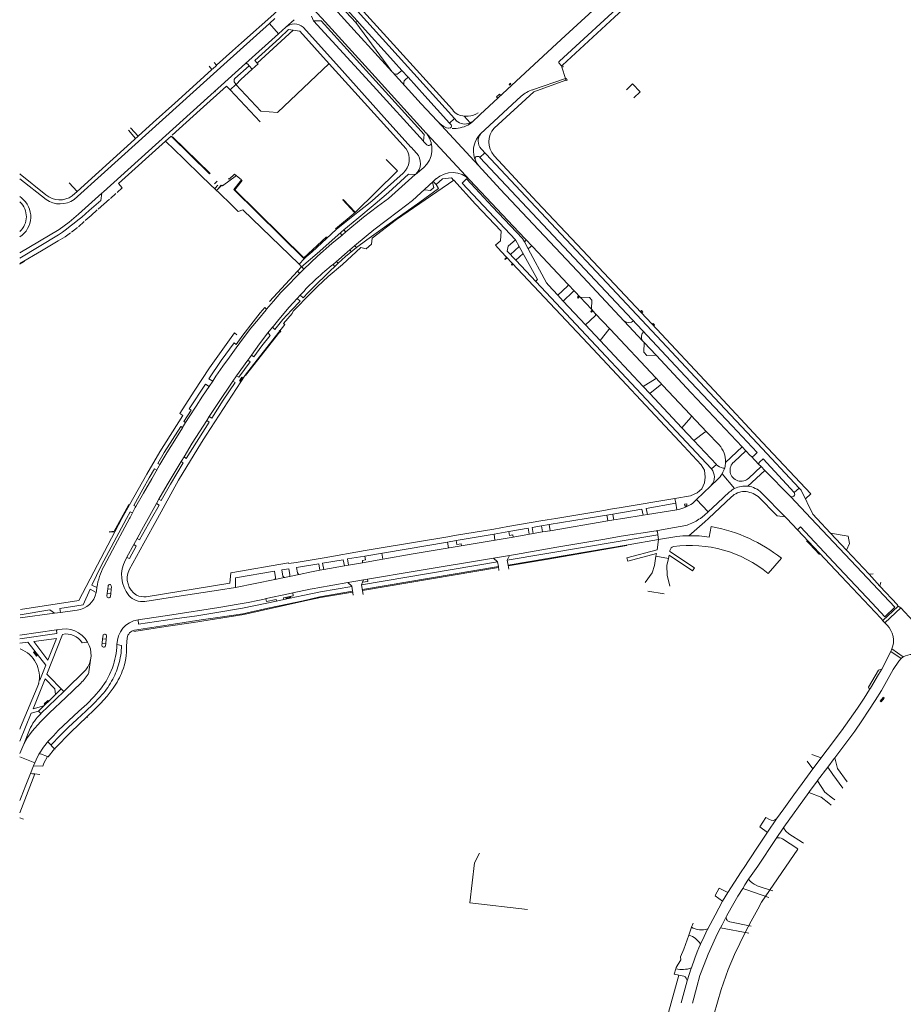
# Model space of a CAD drawing. Extents: x 145000 to 155000, y 457500 to 470000.
# Tile 28 of 256: x 145000 to 145364, y 460800 to 461205. Entities that reach past the tile are written whole.
import ezdxf

# ---------------------------------------------------------------- set-up
doc = ezdxf.new("R2010")
doc.units = 0
doc.header["$LTSCALE"] = 0.2
doc.header["$MEASUREMENT"] = 0
doc.layers.add('kant verharding', color=252, linetype='Continuous', lineweight=0)

msp = doc.modelspace()

# ---------------------------------------------------------------- linework, layer by layer
at = {"layer": 'kant verharding', "lineweight": 0}
for p, q in [((145078.12, 461186.08), (145079.32, 461184.74)), ((145081.22, 461186.47), (145080.18, 461187.63)), ((145048.87, 461157.22), (145045.78, 461160.75)), ((145044.88, 461159.72), (145047.88, 461156.32)), ((145063.02, 461156.95), (145078.53, 461141.85)), ((145117.09, 461106.98), (145126.48, 461115.86)), ((145256.24, 461085.39), (145255.89, 461085.05)), ((145255.91, 461085.05), (145256.49, 461084.42)), ((145256.85, 461084.74), (145256.24, 461085.39)), ((145256.49, 461084.42), (145256.85, 461084.74)), ((145261.17, 461080.14), (145260.8, 461079.8)), ((145260.82, 461079.82), (145261.33, 461079.24)), ((145261.71, 461079.56), (145261.17, 461080.14)), ((145261.33, 461079.24), (145261.71, 461079.56)), ((145107.24, 461076.66), (145093.17, 461058.7)), ((145106.96, 461076.92), (145107.24, 461077.21)), ((145107.09, 461076.78), (145106.96, 461076.92)), ((145107.24, 461077.21), (145107.69, 461076.84)), ((145107.39, 461076.51), (145107.24, 461076.66)), ((145107.69, 461076.84), (145107.39, 461076.51)), ((145091.66, 461057.92), (145090.63, 461056.41)), ((145090.63, 461056.41), (145090.91, 461056.26)), ((145090.87, 461056.24), (145091.87, 461057.74)), ((145091.87, 461057.74), (145091.66, 461057.92)), ((145045.07, 461005.5), (145041.94, 460999.7)), ((145041.94, 460999.79), (145039.08, 460994.48)), ((145039.08, 460994.48), (145036.96, 460994.3)), ((145037.01, 460994.08), (145039.28, 460994.26)), ((145325.57, 460989.28), (145324.28, 460990.6)), ((145329.71, 460984.94), (145325.57, 460989.28)), ((145111.67, 460967.47), (145109.84, 460967.12)), ((145109.84, 460967.12), (145109.93, 460966.82)), ((145109.93, 460966.82), (145111.72, 460967.2)), ((145111.72, 460967.2), (145111.66, 460967.49)), ((145015.25, 460953.82), (145015.87, 460953.86)), ((145005.79, 460944.6), (145006.98, 460943.07)), ((145006.16, 460944.89), (145005.81, 460944.59)), ((145007.34, 460943.36), (145006.16, 460944.89)), ((145006.98, 460943.07), (145007.34, 460943.36)), ((145355.93, 460926.03), (145354.69, 460924.41)), ((145355.05, 460924.13), (145356.29, 460925.76)), ((145356.29, 460925.76), (145355.95, 460926.06)), ((145011.67, 460924.81), (145010.18, 460923.33)), ((145010.18, 460923.33), (145010.46, 460923.01)), ((145010.46, 460923.01), (145011.97, 460924.48)), ((145011.97, 460924.48), (145011.67, 460924.79)), ((145354.69, 460924.41), (145355.05, 460924.13)), ((145305.01, 460872.66), (145307.5, 460876.5)), ((145189.61, 460861.89), (145187.46, 460857.79)), ((145187.46, 460857.79), (145185.61, 460841.37)), ((145286.62, 460844.36), (145288.36, 460847.38)), ((145185.61, 460841.37), (145209.35, 460838.67)), ((145276.87, 460831.28), (145277.59, 460833.03)), ((145273.71, 460822.23), (145275.74, 460828.1)), ((145275.74, 460828.1), (145276.87, 460831.28)), ((145272.41, 460819.08), (145273.71, 460822.23)), ((145270.55, 460814.67), (145272.52, 460817.95)), ((145272.52, 460817.95), (145272.41, 460819.08)), ((145269.76, 460812.01), (145270.41, 460814.23)), ((145270.41, 460814.23), (145270.55, 460814.67))]:
    msp.add_line(p, q, dxfattribs=at)
at = {"layer": 'kant verharding', "lineweight": 0, "flags": 128}
for points in [[(145059.39, 461260.84), (145068.97, 461250.62), (145080.82, 461237.88), (145090.17, 461227.84), (145097.6, 461219.9), (145107.04, 461209.68), (145104.8, 461207.58), (145091.52, 461195.72), (145087.8, 461192.43), (145081.22, 461186.47)], [(145284.95, 461245.73), (145270.99, 461232.84), (145250.91, 461214.37), (145222.47, 461188.21)], [(145223.8, 461186.49), (145245.24, 461206.25), (145269.96, 461228.92), (145286.92, 461244.58), (145286.94, 461244.6)], [(145107.95, 461233.55), (145118.04, 461222.65), (145118.45, 461222.28), (145128.21, 461211.56), (145128.55, 461211.25), (145139.12, 461199.63), (145139.4, 461199.33), (145153.38, 461183.9)], [(145184.76, 461161.87), (145185.82, 461162.54), (145186.76, 461163.37), (145189.43, 461165.83), (145189.88, 461166.26), (145223.22, 461197.08), (145262.52, 461233.17)], [(145105.24, 461226.53), (145111.23, 461220.17), (145124.57, 461205.93), (145146.59, 461181.78), (145167.62, 461158.55)], [(145126.25, 461217.42), (145126.39, 461217.29), (145138.61, 461204.07)], [(145127.01, 461218.06), (145139.28, 461204.64)], [(145130.73, 461218.19), (145139.23, 461208.77), (145162.55, 461183.04), (145179.23, 461164.5)], [(145134.89, 461216.27), (145152.8, 461196.49), (145178.38, 461168.2)], [(145103.05, 461203.66), (145102.97, 461203.75), (145105.19, 461205.79)], [(145109.73, 461202.23), (145113.13, 461205.26)], [(145120.31, 461206.71), (145121.22, 461204.86)], [(145022.56, 461131.23), (145035.03, 461142.47), (145084.22, 461186.74), (145103.05, 461203.66)], [(145159.35, 461152.07), (145127.67, 461187.14), (145115.59, 461200.53), (145110.91, 461201.2), (145107.09, 461197.69), (145097.05, 461188.49), (145098, 461187.39)], [(145098, 461187.39), (145112.81, 461200.93)], [(145106.68, 461199.48), (145103.05, 461203.66)], [(145106.68, 461199.48), (145109.73, 461202.23)], [(145163.61, 461150.33), (145161.34, 461152.68), (145161.28, 461152.8), (145150.33, 461165), (145130.57, 461187), (145116.88, 461202.16)], [(145121.22, 461204.86), (145145.7, 461178.02), (145166.54, 461155.18)], [(145121.22, 461204.86), (145121.52, 461204.84), (145121.83, 461204.83), (145124.3, 461204.83), (145144.21, 461182.86), (145166.8, 461157.91), (145166.54, 461155.18)], [(145138.61, 461204.07), (145139.28, 461204.64)], [(145138.61, 461204.07), (145153.38, 461183.9)], [(145139.28, 461204.64), (145139.97, 461203.89), (145154.11, 461188.19), (145157.6, 461184.34)], [(145093.11, 461187.22), (145106.68, 461199.48)], [(145023.72, 461134.47), (145032.73, 461142.55), (145048.87, 461157.22), (145055.07, 461162.91), (145064.02, 461170.88), (145072.89, 461178.92), (145079.32, 461184.74)], [(145033.95, 461133.81), (145034.61, 461134.4), (145093.11, 461187.22)], [(145079.51, 461184.89), (145081.13, 461186.39)], [(145094.61, 461186.29), (145088.76, 461181.09)], [(145089.21, 461178.52), (145099.4, 461167.53), (145106.28, 461167.04), (145127.64, 461187.18)], [(145089.29, 461178.6), (145091.26, 461180.64), (145095.88, 461184.85)], [(145094.09, 461186.88), (145094.61, 461186.29)], [(145094.61, 461186.29), (145095.88, 461184.85)], [(145095.88, 461184.85), (145098.3, 461187.05), (145098, 461187.39)], [(145222.25, 461187.55), (145223.24, 461186.37)], [(145223.52, 461185.74), (145223.31, 461186.44), (145223.74, 461186.54), (145223.96, 461185.83), (145223.52, 461185.74)], [(145225, 461180.99), (145223.52, 461185.74)], [(145153.38, 461183.9), (145153.44, 461183.83), (145153.68, 461183.58), (145165.53, 461170.58), (145172.1, 461163.56)], [(145156.11, 461183.13), (145157.6, 461184.34)], [(145157.6, 461184.34), (145160.16, 461181.52)], [(145160.16, 461181.52), (145158.97, 461180.55)], [(145160.16, 461181.52), (145167.04, 461173.94), (145177.2, 461162.64)], [(145225, 461180.99), (145211.46, 461176.41)], [(145225.01, 461180.95), (145225, 461180.99)], [(145225.01, 461180.95), (145225.46, 461181.09), (145225.66, 461180.34), (145225.24, 461180.19), (145225.18, 461180.41)], [(145225.18, 461180.41), (145225.01, 461180.95)], [(145062.95, 461157.68), (145074.51, 461168.17), (145085.35, 461177.91), (145086.84, 461176.32)], [(145086.84, 461176.32), (145089.21, 461178.52)], [(145088.75, 461179.25), (145089.29, 461178.6)], [(145089.21, 461178.52), (145089.29, 461178.6)], [(145225.18, 461180.41), (145211.99, 461175.59), (145195.62, 461160.58)], [(145202.29, 461179.11), (145201.76, 461178.57), (145201.91, 461178.46)], [(145201.94, 461178.33), (145202.46, 461178.85), (145202.29, 461179.11)], [(145250.06, 461176.37), (145252.64, 461178.78), (145255.7, 461175.5), (145253.13, 461173.1)], [(145080.32, 461175.71), (145080.83, 461175.6)], [(145086.84, 461176.32), (145099.13, 461163.17)], [(145206.7, 461173.72), (145189.99, 461158.28)], [(145197.11, 461172.95), (145196.58, 461173.54), (145197.75, 461174.62), (145198.29, 461174.04)], [(145177.2, 461162.64), (145179.23, 461164.5)], [(145179.23, 461164.5), (145180.01, 461163.63)], [(145183.21, 461165.51), (145185.74, 461162.78)], [(145172.1, 461163.56), (145189.15, 461145.13)], [(145175.95, 461160.77), (145176.62, 461160.61), (145176.75, 461160.58), (145177.63, 461160.74)], [(145178.06, 461161.32), (145178.02, 461161.64), (145177.85, 461161.92), (145177.2, 461162.64)], [(145185.74, 461162.78), (145186.36, 461163.14)], [(145060.14, 461155.15), (145062.47, 461157.26), (145078.34, 461141.7), (145078.5, 461141.86)], [(145167.98, 461158.12), (145167.73, 461158.44)], [(145167.98, 461158.12), (145185.62, 461139.17)], [(145081.24, 461134.87), (145075.17, 461140.65), (145067.55, 461148.05), (145060.14, 461155.15), (145040.8, 461137.72), (145042.35, 461136.04)], [(145166.54, 461155.18), (145166.53, 461155.07), (145167.57, 461153.95)], [(145187.52, 461148.22), (145187.73, 461147.76)], [(145187.71, 461148.36), (145187.73, 461147.76)], [(145189.69, 461148.55), (145191.7, 461150.45)], [(145302.41, 461025.44), (145303.92, 461026.87), (145293.64, 461037.88), (145274.34, 461058.44), (145256.76, 461077.21), (145189.69, 461148.55)], [(145190.21, 461152.04), (145198.18, 461143.48), (145239.86, 461099.19), (145264.67, 461072.7), (145286.38, 461049.49), (145304.06, 461030.64), (145321.29, 461012.24)], [(145195.54, 461149.17), (145213.16, 461130.28), (145229.75, 461112.6), (145260.5, 461079.92), (145286.2, 461052.43), (145306.14, 461031.09), (145326.07, 461009.93), (145323.85, 461007.82)], [(145151.11, 461147.71), (145155.7, 461142.93), (145138.36, 461125.83)], [(145163.16, 461141.47), (145166.57, 461144.37)], [(145187.73, 461147.76), (145188.22, 461146.61), (145189.15, 461145.13)], [(145189.15, 461145.13), (145198.1, 461135.49), (145232.14, 461099.3), (145256.73, 461072.97)], [(145000.1, 461141.71), (145000.3, 461141.55), (145010.93, 461133.13)], [(145083.41, 461137.07), (145083.66, 461136.79), (145089.39, 461141)], [(145086.08, 461139.83), (145086.37, 461139.54), (145088.65, 461141.67), (145091.53, 461139.24), (145088.33, 461135.24), (145117.37, 461106.71)], [(145101.85, 461085.98), (145104.67, 461089.33), (145107.74, 461092.86), (145117.23, 461102.53), (145122.87, 461107.87), (145128.73, 461112.98), (145132.96, 461116.46), (145134.48, 461117.81), (145141.82, 461123.93), (145144.62, 461126.11), (145147.52, 461128.36), (145152, 461131.65), (145163.11, 461141.43), (145163.16, 461141.47)], [(145163.16, 461141.47), (145160.26, 461141.58), (145152.11, 461134.07), (145146.56, 461129.39), (145139.02, 461123.03), (145133.68, 461118.74), (145122.62, 461108.91), (145116.27, 461103.42)], [(145117.37, 461106.71), (145118.13, 461107.49), (145120.64, 461109.66), (145130.55, 461118.75), (145139.41, 461125.9), (145143.1, 461128.83), (145145.29, 461130.6), (145158.06, 461142.06)], [(145171.75, 461137.31), (145174.29, 461139.66), (145178, 461140.16), (145178.89, 461139.19)], [(145000.1, 461139.72), (145010.96, 461131.15)], [(145020.48, 461138.05), (145023.72, 461134.47)], [(145040.2, 461134.09), (145042.35, 461136.04)], [(145056.84, 460999.71), (145065.51, 461015.53), (145075.05, 461031.06), (145076.93, 461034.01), (145093.02, 461058.84), (145109.33, 461079.63), (145108.86, 461080.07), (145112.32, 461084.18), (145112.84, 461085.16), (145120.08, 461092.57), (145122.79, 461095.28), (145127.17, 461099.38), (145133.07, 461104.42), (145140.63, 461111.46), (145142.86, 461110.88), (145145.12, 461112.79), (145145.33, 461115.25), (145155.4, 461122.96), (145178.94, 461139.15)], [(145080.38, 461137.65), (145081.41, 461138.76)], [(145080.63, 461135.88), (145081.79, 461137.06)], [(145081.24, 461134.87), (145083.4, 461137.08)], [(145082.15, 461135.98), (145083.16, 461137.03)], [(145091.53, 461139.21), (145091.76, 461139.07), (145088.69, 461135.17), (145117.19, 461107.16)], [(145115.62, 461091.69), (145116.89, 461090.61), (145118.95, 461092.87), (145121.93, 461095.86), (145131.32, 461104.94), (145134.34, 461107.63), (145138.91, 461111.35), (145143.18, 461114.55), (145146.04, 461116.65), (145151.44, 461120.51), (145157.92, 461125.14), (145164.93, 461130.14), (145172.69, 461135.76), (145171.75, 461137.31), (145170.5, 461138.6)], [(145129.42, 461104.58), (145136.07, 461110.46), (145138.86, 461112.73), (145146.03, 461118.7), (145156.21, 461126.41), (145161.96, 461130.77), (145170.5, 461138.6)], [(145166.99, 461135.19), (145169.32, 461134.86), (145170.72, 461136.15), (145170.22, 461138.15)], [(145170.5, 461138.6), (145171.63, 461139.63)], [(145178.97, 461139.11), (145187.95, 461129.31), (145198.44, 461118.09), (145198.24, 461114.2), (145196.19, 461112.32), (145198.51, 461109.8), (145234.16, 461071.88), (145271.92, 461031.41), (145280.85, 461021.86), (145282.28, 461019.65), (145282.54, 461016.82), (145282.21, 461014.37), (145281.1, 461012.01), (145279.25, 461010.29), (145276.55, 461009.01), (145270.07, 461007.99)], [(145204.35, 461114.61), (145182.42, 461137.94), (145184.2, 461139.64), (145194.95, 461128.12), (145207.33, 461115.11), (145208.04, 461113.79)], [(145185.62, 461139.17), (145203.49, 461120.16), (145208.41, 461115), (145208.5, 461114.9)], [(145000.81, 461131.84), (145000.1, 461132.41)], [(145000.19, 461109.24), (145016.36, 461118.87), (145020.46, 461121.87), (145024.36, 461125.13), (145033.95, 461133.81)], [(145021.73, 461132.68), (145023.72, 461134.47)], [(145028.7, 461126.63), (145033.48, 461130.83), (145033.95, 461133.81)], [(145037.49, 461131.63), (145039.72, 461133.7)], [(145090.16, 461126.18), (145087.67, 461128.67), (145081.99, 461134.15), (145081.24, 461134.87)], [(145000.1, 461130.25), (145000.27, 461130.11)], [(145032.47, 461127.16), (145037.12, 461131.29)], [(145138.35, 461125.91), (145133.42, 461131.18), (145133.24, 461131.01), (145138.18, 461125.75)], [(145027.14, 461122.49), (145029.57, 461124.55), (145032.08, 461126.86)], [(145090.16, 461126.18), (145091.99, 461126.94), (145115.1, 461104.66)], [(145138.36, 461125.83), (145130.25, 461119.06)], [(145024.27, 461119.97), (145026.72, 461122.08)], [(145000.1, 461106.98), (145016.06, 461116.57)], [(145000.16, 461104.75), (145009.07, 461109.98), (145015.99, 461114.17), (145018.79, 461115.78), (145020.99, 461117.42)], [(145021.51, 461117.74), (145023.92, 461119.67)], [(145132.17, 461117.35), (145132.97, 461116.41)], [(145133.7, 461118.65), (145134.46, 461117.75)], [(145138.19, 461112.17), (145138.9, 461111.26)], [(145204.48, 461106.12), (145200.97, 461109.87), (145201.35, 461111.88), (145204.35, 461114.61)], [(145202.28, 461108.47), (145205.9, 461111.82)], [(145205.9, 461111.82), (145204.41, 461114.54), (145204.35, 461114.61)], [(145212.61, 461097.45), (145213.4, 461098.17), (145205.9, 461111.82)], [(145208.04, 461113.79), (145208.47, 461114.2)], [(145208.04, 461113.79), (145209.65, 461110.82)], [(145208.5, 461114.9), (145211.44, 461111.77)], [(145210.73, 461111.8), (145209.65, 461110.82)], [(145211.44, 461111.77), (145225.93, 461096.33)], [(145136.07, 461110.46), (145136.76, 461109.57)], [(145204.48, 461106.12), (145207.52, 461108.88)], [(145209.65, 461110.82), (145217.22, 461096.87), (145217.99, 461095.81), (145221.83, 461091.71)], [(145000.12, 461104.49), (145002.08, 461105.67)], [(145115.1, 461104.66), (145115.23, 461104.52)], [(145115.23, 461104.52), (145117.37, 461106.71)], [(145115.23, 461104.52), (145116.27, 461103.42)], [(145129.25, 461104.44), (145129.87, 461103.7)], [(145130.65, 461105.67), (145131.32, 461104.93)], [(145200.82, 461107.4), (145199.99, 461106.62), (145200.18, 461106.42), (145200.96, 461107.15)], [(145203.15, 461104.88), (145202.7, 461104.41), (145202.95, 461104.16), (145203.35, 461104.55)], [(145285.08, 461020.18), (145204.48, 461106.12)], [(145116.27, 461103.42), (145116.23, 461103.39), (145103.09, 461089.14)], [(145114.55, 461101.69), (145115.44, 461100.8)], [(145116.3, 461103.38), (145117.17, 461102.47)], [(145221.83, 461091.71), (145225.87, 461095.43)], [(145225.93, 461096.33), (145228.8, 461093.29)], [(145114.43, 461090.36), (145115.65, 461091.72)], [(145221.83, 461091.71), (145224.05, 461089.34)], [(145224.05, 461089.34), (145227.99, 461093.17)], [(145228.8, 461093.29), (145230.98, 461090.95)], [(145230.52, 461091.45), (145229.93, 461090.9), (145230.2, 461090.56), (145230.81, 461091.14)], [(145114.43, 461090.36), (145111.2, 461086.76), (145106.88, 461081.68), (145104.65, 461078.94), (145104.29, 461078.51)], [(145112.11, 461085.64), (145115.61, 461089.29), (145114.43, 461090.36)], [(145224.05, 461089.34), (145233.26, 461079.52)], [(145230.98, 461090.95), (145235.69, 461085.94)], [(145230.98, 461090.95), (145234.85, 461090.81), (145235.86, 461089.71), (145235.69, 461085.94)], [(145079.63, 461056.31), (145080.95, 461058.33), (145083.74, 461062.44), (145086.52, 461066.25), (145089.28, 461070.08), (145092.28, 461074.11), (145095.35, 461078.1), (145098.49, 461081.93), (145101.65, 461085.74), (145101.85, 461085.98)], [(145088.42, 461072.11), (145089.27, 461071.48), (145091.98, 461075.22), (145096.34, 461080.82), (145099.23, 461084.49), (145101.04, 461086.65), (145101.85, 461085.98)], [(145105.26, 461077.65), (145108.59, 461081.73), (145112.11, 461085.64)], [(145233.26, 461079.52), (145237.28, 461083.29)], [(145236, 461085.61), (145235.44, 461085.08), (145235.74, 461084.74), (145236.31, 461085.28)], [(145235.69, 461085.94), (145237.28, 461084.25)], [(145237.28, 461084.25), (145243.4, 461077.73), (145262.17, 461057.74)], [(145233.26, 461079.52), (145239.31, 461073.06)], [(145042.25, 460999.71), (145045.28, 461005.38), (145052.53, 461017.94), (145057.86, 461027.14), (145067.32, 461042.23), (145066.05, 461043.02), (145071.95, 461052.2), (145078.25, 461061.84), (145088.55, 461076.23), (145089.63, 461075.37)], [(145104.29, 461078.51), (145102.4, 461076.21), (145098.97, 461071.66), (145095.6, 461067.03)], [(145096.51, 461066.34), (145099.84, 461070.82), (145103.36, 461075.15)], [(145102.42, 461076.24), (145103.36, 461075.15)], [(145104.29, 461078.51), (145105.26, 461077.65)], [(145239.31, 461073.06), (145242.81, 461077.57)], [(145078.09, 461057.35), (145083.16, 461064.8), (145088.42, 461072.11)], [(145239.31, 461073.06), (145257.01, 461054.17)], [(145256.73, 461072.97), (145257.43, 461072.22)], [(145262.34, 461066.97), (145258.54, 461066.91), (145257.25, 461068.3), (145257.43, 461072.22)], [(145257.43, 461072.22), (145262.34, 461066.97)], [(145095.6, 461067.03), (145094.86, 461066.01), (145094.1, 461064.99)], [(145095.6, 461067.03), (145096.51, 461066.34)], [(145094.1, 461064.99), (145089.5, 461058.53)], [(145089.5, 461058.53), (145090.33, 461057.94), (145095.1, 461064.28), (145094.1, 461064.99)], [(145262.34, 461066.97), (145276.76, 461051.54), (145297.78, 461029.28)], [(145078.18, 461054.1), (145076.62, 461055.1), (145069.92, 461044.96), (145070.69, 461044.44), (145067.76, 461039.75), (145068.45, 461039.28)], [(145078.09, 461057.35), (145079.63, 461056.31)], [(145078.18, 461054.1), (145078.23, 461054.17), (145079.63, 461056.31)], [(145089.5, 461058.53), (145087.96, 461056.35), (145081.77, 461047.06), (145078.23, 461041.71)], [(145079.2, 461041.14), (145083.95, 461048.51), (145088.85, 461055.76)], [(145087.95, 461056.33), (145088.85, 461055.76)], [(145257.01, 461054.17), (145262.08, 461057.3)], [(145288.3, 461030.03), (145283.28, 461035.3), (145265.15, 461054.56), (145262.17, 461057.74)], [(145068.45, 461039.28), (145069.91, 461041.64), (145072.82, 461046.04), (145075.48, 461050.13), (145078.18, 461054.1)], [(145257.01, 461054.17), (145259.71, 461051.3)], [(145259.71, 461051.3), (145263.93, 461054.73)], [(145259.71, 461051.3), (145272.96, 461037.15)], [(145067.16, 461037.2), (145068.45, 461039.28)], [(145077.16, 461040.08), (145071.22, 461030.75), (145067.8, 461025.15)], [(145067.8, 461025.15), (145068.74, 461024.52), (145078.17, 461039.41), (145077.16, 461040.08)], [(145078.23, 461041.71), (145077.16, 461040.08)], [(145078.23, 461041.71), (145079.2, 461041.14)], [(145272.96, 461037.15), (145276.65, 461041.3)], [(145276.65, 461041.3), (145276.75, 461041.71), (145276.72, 461042.27)], [(145067.16, 461037.2), (145066.5, 461037.7), (145059.69, 461026.95), (145057, 461022.46), (145057.89, 461021.94)], [(145057.89, 461021.94), (145060.77, 461026.83), (145064.01, 461031.95), (145067.13, 461037.14)], [(145067.13, 461037.14), (145067.16, 461037.2)], [(145272.96, 461037.15), (145277.89, 461031.89)], [(145277.89, 461031.89), (145282.4, 461035.28)], [(145277.89, 461031.89), (145287.14, 461022.03)], [(145290.93, 461022.87), (145297.78, 461029.28)], [(145299.33, 461027.63), (145294.44, 461023.11)], [(145297.78, 461029.28), (145299.33, 461027.63)], [(145299.33, 461027.63), (145301.11, 461025.75), (145301.59, 461025.26)], [(145067.8, 461025.15), (145066.64, 461023.25), (145060.84, 461013.54), (145057.45, 461007.7)], [(145057.45, 461007.7), (145058.34, 461007.18), (145062.26, 461013.89), (145067.51, 461022.71), (145066.63, 461023.22)], [(145301.59, 461025.26), (145304.58, 461022.19)], [(145304.91, 461022.88), (145306.44, 461024.27), (145319.27, 461010.4)], [(145056.56, 461019.62), (145055.7, 461020.17), (145053.48, 461016.44), (145050.77, 461011.78), (145047.11, 461005.15), (145047.99, 461004.67)], [(145047.99, 461004.67), (145051.11, 461010.15), (145054.51, 461016.04), (145057.61, 461021.45), (145057.89, 461021.94)], [(145285.11, 461020.14), (145285.09, 461020.16), (145285.08, 461020.18)], [(145285.11, 461020.14), (145287.14, 461022.03)], [(145307.12, 461019.58), (145300.14, 461013.05)], [(145300.5, 461016.42), (145305.58, 461021.17)], [(145304.58, 461022.19), (145305.58, 461021.17)], [(145305.58, 461021.17), (145307.12, 461019.58)], [(145307.12, 461019.58), (145317.65, 461008.77)], [(145278.9, 461007.52), (145287.63, 461015.84)], [(145294.63, 461012.07), (145289.55, 461018.2)], [(145283.74, 461002.44), (145287.59, 461005.99), (145292.56, 461010.66)], [(145285.17, 461013.54), (145284.9, 461013.24)], [(145305.8, 461010.3), (145315.47, 461000.45), (145315.49, 461000.43)], [(145319.27, 461010.4), (145321.29, 461012.24)], [(145321.29, 461012.24), (145322.11, 461011.36), (145326.92, 461001.53), (145328.59, 460999.71)], [(145057.45, 461007.7), (145056.43, 461005.87)], [(145270.07, 461007.99), (145247.9, 461004.26), (145243.52, 461003.52), (145240.82, 461003.02), (145221.01, 460999.71)], [(145270.07, 461007.99), (145270.39, 461006)], [(145277.29, 461005.98), (145278.9, 461007.52)], [(145278.9, 461007.52), (145283.74, 461002.44)], [(145293.38, 461008.65), (145283.96, 460999.71)], [(145304.38, 461008.83), (145312.18, 461000.89), (145315.49, 461000.43)], [(145317.65, 461008.77), (145326.19, 460999.71)], [(145044.16, 460999.71), (145045.65, 461002.49), (145046.58, 461002.02)], [(145046.58, 461002.02), (145047.74, 461004.23), (145047.99, 461004.67)], [(145056.43, 461005.87), (145053.03, 460999.71)], [(145054.42, 460999.71), (145057.5, 461005.26), (145056.43, 461005.87)], [(145233.51, 460999.71), (145244.46, 461001.58), (145256.51, 461003.59), (145256.96, 461001.07)], [(145270.39, 461006), (145258.28, 461003.9), (145258.72, 461001.36)], [(145258.72, 461001.36), (145270.83, 461003.34)], [(145270.39, 461006), (145270.83, 461003.34)], [(145274.06, 461005.69), (145274.93, 461005.84), (145275.04, 461005.06), (145274.24, 461004.62), (145274.06, 461005.69)], [(145280.55, 460999.71), (145281.41, 461000.36), (145282.23, 461001.04), (145283.74, 461002.44)], [(145000.38, 460962.29), (145024.53, 460965.97), (145032.19, 460980.69), (145039.28, 460994.26), (145042.24, 460999.79)], [(145044.16, 460999.79), (145033.68, 460980.18), (145029.85, 460972.21), (145031.92, 460971.36)], [(145034.76, 460980), (145038.39, 460986.68), (145042.41, 460994.33), (145045.36, 460999.79)], [(145056.84, 460999.79), (145051.23, 460989.57), (145045.15, 460978.52)], [(145045.36, 460999.71), (145045.62, 461000.19), (145046.58, 461002.02)], [(145048.52, 460991.56), (145049.53, 460990.97), (145054.42, 460999.79)], [(145048.52, 460991.56), (145051.09, 460996.29), (145053.03, 460999.79)], [(145052.26, 460967.47), (145086.75, 460973.04), (145087.03, 460977.28), (145110.82, 460981.41), (145110.95, 460981.21), (145114, 460981.64), (145125.58, 460983.55), (145142.42, 460986.5), (145148.16, 460987.48), (145176.55, 460992.21), (145179.21, 460992.67), (145195.41, 460995.38), (145198.3, 460995.93), (145201.23, 460996.42), (145214.85, 460998.75), (145217.5, 460999.21), (145220.95, 460999.79)], [(145233.51, 460999.8), (145218.27, 460997.21)], [(145218.74, 460994.72), (145242.48, 460998.77)], [(145242.05, 461001.17), (145242.3, 460999.71)], [(145242.3, 460999.8), (145242.31, 460999.79)], [(145242.31, 460999.79), (145242.48, 460998.77)], [(145242.48, 460998.77), (145244.88, 460999.18)], [(145244.45, 461001.57), (145244.77, 460999.71)], [(145244.77, 460999.8), (145244.77, 460999.79)], [(145244.77, 460999.79), (145244.88, 460999.18)], [(145244.88, 460999.18), (145248.61, 460999.79)], [(145248.67, 460999.71), (145256.96, 461001.07)], [(145256.96, 461001.07), (145258.72, 461001.36)], [(145282.38, 460998.3), (145275.82, 460992.65)], [(145283.96, 460999.8), (145282.38, 460998.3)], [(145283.98, 460999.8), (145283.97, 460999.79)], [(145315.49, 461000.43), (145316.16, 460999.71)], [(145316.16, 460999.8), (145316.17, 460999.79)], [(145320.58, 460995.1), (145316.17, 460999.79)], [(145326.19, 460999.8), (145326.19, 460999.79)], [(145326.19, 460999.79), (145347.14, 460977.59), (145360.67, 460963.21)], [(145328.59, 460999.8), (145334.14, 460993.73)], [(145328.63, 460999.8), (145328.64, 460999.79)], [(145329.58, 460999.8), (145329.59, 460999.8)], [(145201.64, 460994.37), (145195.56, 460993.33)], [(145210.04, 460993.24), (145209.67, 460995.75), (145201.64, 460994.37)], [(145201.64, 460994.37), (145201.89, 460992.77), (145203.23, 460993.04), (145203.41, 460992.11)], [(145215.16, 460996.68), (145211.19, 460996), (145211.63, 460993.51)], [(145211.63, 460993.51), (145215.55, 460994.18)], [(145218.27, 460997.21), (145215.16, 460996.68)], [(145215.16, 460996.68), (145215.55, 460994.18)], [(145215.55, 460994.18), (145218.74, 460994.72)], [(145218.27, 460997.21), (145218.74, 460994.72)], [(145262.31, 460994.66), (145247.93, 460992.39)], [(145262.31, 460994.66), (145269.12, 460995.85)], [(145263.08, 460993.01), (145262.88, 460994.23)], [(145269.12, 460995.85), (145273.09, 460996.58)], [(145285.05, 460996.45), (145284.25, 460992.08)], [(145285.62, 460996.34), (145285.05, 460996.45)], [(145320.58, 460995.1), (145321.88, 460996.28), (145335.45, 460981.79), (145351.29, 460964.88), (145356.5, 460959.28)], [(145354.96, 460958.6), (145338.63, 460976.03), (145320.58, 460995.1)], [(145047.11, 460988.96), (145048.52, 460991.56)], [(145176.34, 460990.05), (145142.36, 460984.24), (145135.21, 460983.09), (145135.62, 460980.53)], [(145149.7, 460982.97), (145162.28, 460985.15), (145203.41, 460992.11), (145211.63, 460993.51)], [(145179.92, 460990.66), (145176.34, 460990.05)], [(145176.34, 460990.05), (145176.8, 460987.61)], [(145195.56, 460993.33), (145179.92, 460990.66)], [(145179.92, 460990.66), (145180.17, 460989.07), (145181.96, 460989.36), (145182.07, 460988.5)], [(145195.56, 460993.33), (145195.94, 460990.84)], [(145263.08, 460993.01), (145200.98, 460982.54)], [(145201.87, 460984.53), (145204.4, 460984.96), (145221.46, 460987.9), (145241.19, 460991.26), (145247.93, 460992.39)], [(145262.23, 460984.15), (145262.43, 460985.31), (145250.68, 460982.22), (145250.27, 460983.54), (145262.7, 460986.86), (145263.37, 460991.06)], [(145250.86, 460988.93), (145263.37, 460991.06)], [(145263.37, 460991.06), (145263.08, 460993.01)], [(145263.37, 460991.06), (145270.81, 460992.32)], [(145334.14, 460993.73), (145340.77, 460986.73)], [(145334.14, 460993.73), (145341.49, 460992.39), (145341.97, 460989.38), (145340.77, 460986.73)], [(145044.25, 460983.68), (145045.3, 460983.2), (145048.1, 460988.4), (145047.11, 460988.96)], [(145044.25, 460983.68), (145044.29, 460983.75), (145047.11, 460988.96)], [(145250.23, 460988.63), (145217.06, 460982.81), (145201.34, 460980.2)], [(145201.35, 460980.47), (145250.86, 460988.93)], [(145268.03, 460986.59), (145267.96, 460986.17), (145278.13, 460979.39), (145277.33, 460978.2), (145267.66, 460984.65), (145267.41, 460983.24)], [(145340.77, 460986.73), (145350.06, 460976.76)], [(145043.64, 460982.66), (145044.25, 460983.68)], [(145125.39, 460978.76), (145124.88, 460981.37), (145133.45, 460982.71), (145133.89, 460980.23)], [(145140.99, 460972.39), (145196.99, 460981.91)], [(145142.31, 460984.23), (145142.57, 460982.72), (145141.28, 460982.46), (145141.41, 460981.53)], [(145141.41, 460981.53), (145149.7, 460982.97)], [(145143.41, 460974.71), (145163.01, 460978.03), (145195.37, 460983.45)], [(145149.28, 460985.42), (145149.7, 460982.97)], [(145195.37, 460983.45), (145201.87, 460984.53)], [(145195.37, 460983.45), (145196.99, 460981.91)], [(145196.99, 460981.91), (145197.33, 460979.89)], [(145201.87, 460984.53), (145200.98, 460982.54)], [(145200.98, 460982.54), (145201.35, 460980.47)], [(145257.77, 460973.43), (145260.68, 460977.41), (145261.7, 460980.35), (145262.23, 460984.15)], [(145267.41, 460983.24), (145262.23, 460984.15)], [(145267.93, 460971.91), (145266.82, 460976.41), (145266.81, 460980.35), (145267.41, 460983.24)], [(145313.92, 460983.43), (145308.48, 460977.11)], [(145089.08, 460971.36), (145088.97, 460975.35), (145105.1, 460978.06), (145105.53, 460975.46), (145105.46, 460975), (145105.25, 460974.57)], [(145111.24, 460975.86), (145111.4, 460976.28), (145111.41, 460976.67), (145111, 460979.01), (145108.1, 460978.61), (145108.55, 460975.98)], [(145123.8, 460978.43), (145123.36, 460981.07), (145114.22, 460979.6), (145114.58, 460977.38)], [(145115.21, 460976.71), (145120.3, 460977.72), (145123.8, 460978.43)], [(145123.8, 460978.43), (145125.39, 460978.76)], [(145125.39, 460978.76), (145133.89, 460980.23)], [(145133.89, 460980.23), (145135.62, 460980.53)], [(145135.62, 460980.53), (145141.41, 460981.53)], [(145141.32, 460970.43), (145197.33, 460979.89)], [(145197.36, 460979.6), (145141.39, 460970.12)], [(145197.33, 460979.89), (145197.58, 460978.37)], [(145201.35, 460980.47), (145201.63, 460978.9)], [(145105.25, 460974.57), (145097.18, 460972.9), (145089.08, 460971.36)], [(145105.25, 460974.57), (145115.21, 460976.71)], [(145135.33, 460973.35), (145139.4, 460974.03), (145141.76, 460974.43)], [(145141.41, 460973.48), (145143.52, 460973.82), (145143.41, 460974.71)], [(145141.76, 460974.43), (145141.41, 460973.48)], [(145141.76, 460974.43), (145143.41, 460974.71)], [(145350.06, 460976.76), (145351.75, 460976.94)], [(145350.06, 460976.76), (145354.57, 460971.92)], [(145031.62, 460969.23), (145029.15, 460970.55), (145026.24, 460964.22), (145016.62, 460962.72), (145016.87, 460961.01)], [(145031.62, 460969.23), (145031.72, 460969.79)], [(145031.92, 460971.36), (145031.72, 460969.79)], [(145036, 460967.83), (145036.35, 460970.7)], [(145036.49, 460971.83), (145036.35, 460970.7)], [(145036.35, 460970.7), (145037.85, 460970.66)], [(145037.85, 460970.66), (145037.94, 460971.47), (145037.81, 460972.03), (145037.49, 460972.52)], [(145037.63, 460968.76), (145037.85, 460970.66)], [(145047.47, 460953.76), (145063.54, 460956.19), (145074.88, 460957.95), (145081.69, 460958.93), (145088.34, 460959.93), (145092.01, 460960.51), (145102.41, 460962.76), (145110.36, 460964.5), (145116.92, 460965.87), (145123.76, 460967.42), (145137.26, 460969.74)], [(145089.08, 460971.36), (145082, 460970.21), (145063.06, 460967.26), (145051.68, 460965.56)], [(145109, 460966.32), (145116.82, 460967.96), (145124.1, 460969.55), (145136.93, 460971.72)], [(145112.65, 460969.05), (145119.74, 460970.57), (145121.38, 460970.85), (145123.01, 460971.14), (145129.17, 460972.32), (145135.33, 460973.35)], [(145135.33, 460973.35), (145136.91, 460971.85), (145137.53, 460968.1)], [(145141.41, 460973.48), (145140.99, 460972.39)], [(145140.99, 460972.39), (145141.65, 460968.46)], [(145265.64, 460968.71), (145258.95, 460969.81)], [(145354.97, 460973.47), (145354.57, 460971.92)], [(145354.57, 460971.92), (145361.79, 460964.23)], [(145036.12, 460968.81), (145037.63, 460968.76)], [(145037.51, 460967.68), (145037.63, 460968.76)], [(145047.15, 460953.17), (145060.37, 460955.19), (145071.72, 460956.92), (145092.42, 460960.19), (145117.59, 460965.77), (145123.98, 460967.23), (145137.28, 460969.43)], [(145048.85, 460957.97), (145049.06, 460956.15), (145063.84, 460958.34), (145073.03, 460959.69), (145081.33, 460961.03), (145091.95, 460962.74), (145105.97, 460965.68)], [(145048.9, 460957.98), (145062.81, 460960.11), (145082.14, 460963.12), (145086.1, 460963.78), (145090.06, 460964.43), (145094.17, 460965.16), (145098.28, 460965.94), (145101.56, 460966.69)], [(145101.56, 460966.69), (145101.71, 460966.72), (145110.79, 460968.65), (145112.65, 460969.05)], [(145101.56, 460966.69), (145101.81, 460965.57), (145105.78, 460966.41), (145105.97, 460965.68)], [(145105.97, 460965.68), (145109, 460966.32)], [(145112.65, 460969.05), (145112.83, 460967.89), (145108.84, 460967.1), (145109, 460966.32)], [(145000.35, 460960.1), (145012.53, 460962.07), (145014.5, 460960.69)], [(145016.87, 460961.01), (145023.72, 460961.94)], [(145355.74, 460957.76), (145362.09, 460963.67)], [(145360.67, 460963.21), (145356.5, 460959.28)], [(145363.1, 460962.87), (145356.57, 460956.76)], [(145361.79, 460964.23), (145361.67, 460964.12)], [(145362.09, 460963.67), (145361.67, 460964.12)], [(145362.09, 460963.67), (145363.1, 460962.87)], [(145378.39, 460946.43), (145363.1, 460962.87)], [(145000.36, 460958.78), (145014.5, 460960.69)], [(145014.5, 460960.69), (145016.87, 460961.01)], [(145048.9, 460957.98), (145048.87, 460957.98), (145048.85, 460957.97)], [(145355.74, 460957.76), (145354.96, 460958.6)], [(145356.57, 460956.76), (145355.67, 460957.68), (145355.74, 460957.76)], [(145000.1, 460950.16), (145015.45, 460952.36), (145015.29, 460953.83)], [(145000.1, 460951.66), (145015.29, 460953.83)], [(145357.48, 460955.78), (145356.57, 460956.76)], [(145015.25, 460950.25), (145005.89, 460949.08), (145011.73, 460941.41), (145015.25, 460950.25)], [(145018.34, 460928.51), (145011.33, 460935.55), (145017.72, 460951.99)], [(145034.08, 460948.34), (145034.28, 460950.22)], [(145034.28, 460950.22), (145034.43, 460951.55)], [(145034.28, 460950.22), (145035.74, 460950.08)], [(145035.54, 460948.21), (145035.74, 460950.08)], [(145035.74, 460950.08), (145035.88, 460951.24)], [(145044.1, 460947.33), (145044.33, 460950.47)], [(145000.1, 460948.36), (145003.48, 460948.83), (145010.83, 460939.32), (145008.35, 460933.11)], [(145025.8, 460948.48), (145028.08, 460948.83)], [(145034.08, 460948.34), (145033.99, 460947.53)], [(145034.08, 460948.34), (145035.54, 460948.21)], [(145035.43, 460947.31), (145035.54, 460948.21)], [(145042.07, 460947.47), (145040.18, 460947.77)], [(145359.02, 460944.92), (145359.48, 460945.98)], [(145359.48, 460945.98), (145364.18, 460942.76)], [(145029.34, 460941.32), (145028.57, 460936.58), (145028.59, 460936.24)], [(145355.29, 460937.65), (145359.02, 460944.92)], [(145359.02, 460944.92), (145363.26, 460942.03)], [(145363.26, 460942.03), (145362.29, 460941.01)], [(145364.18, 460942.76), (145363.26, 460942.03)], [(145011.95, 460908.15), (145013.98, 460910.24), (145016.01, 460912.32), (145020.18, 460916.43), (145024.52, 460920.35), (145027.75, 460923.27), (145030.76, 460926.4), (145033.37, 460929.46), (145035.69, 460932.75), (145037.15, 460935.41), (145038.31, 460938.23)], [(145018.34, 460928.51), (145018.52, 460928.67), (145027.37, 460937.35)], [(145335.91, 460901.1), (145341.28, 460908.2), (145344.15, 460912.14), (145347.12, 460916.41), (145350.04, 460920.7), (145352.64, 460924.75), (145355.13, 460928.86), (145360.06, 460937.56)], [(145355.29, 460937.65), (145353.97, 460937.24), (145349.79, 460930.18), (145350.26, 460929.22)], [(145350.26, 460929.22), (145350.66, 460929.86), (145354.01, 460935.4), (145355.29, 460937.65)], [(145362.29, 460941.01), (145360.06, 460937.56)], [(145014.84, 460927.25), (145014.6, 460929.5), (145010.54, 460933.65), (145005.66, 460921.29), (145010.09, 460922.57)], [(145000.1, 460912.9), (145000.43, 460913.73), (145007.92, 460931.74)], [(145025.26, 460931.9), (145019.06, 460926.03), (145012.36, 460919.62), (145008.7, 460915.94), (145005.2, 460912.11), (145003.36, 460909.52), (145001.74, 460906.79)], [(145017.24, 460929.61), (145014.84, 460927.25)], [(145027.77, 460918.08), (145030.59, 460920.78), (145033.35, 460923.54), (145036.11, 460926.59), (145038.66, 460929.82)], [(145326.94, 460896.6), (145338.75, 460912.3), (145342.06, 460916.88), (145345.28, 460921.54), (145348.02, 460925.68), (145350.26, 460929.22)], [(145014.84, 460927.25), (145007.81, 460920.33)], [(145008.87, 460919.36), (145018.34, 460928.51)], [(145013.17, 460906.61), (145016.58, 460910.21), (145020.14, 460913.67), (145023.73, 460917.05), (145027.36, 460920.37), (145030.43, 460923.25), (145033.31, 460926.32)], [(145000.1, 460907.99), (145004.82, 460919.5), (145007.81, 460920.33)], [(145007.81, 460920.33), (145008.87, 460919.36)], [(145008.83, 460919.32), (145008.87, 460919.36)], [(145014.43, 460904.82), (145014.72, 460905.14), (145021.14, 460911.74), (145027.77, 460918.08)], [(145027.77, 460918.08), (145028.03, 460917.79)], [(145001.74, 460906.79), (145004.11, 460912.69)], [(145000.19, 460902.93), (145001.74, 460906.79)], [(145008.02, 460902.59), (145008.08, 460902.71), (145009.9, 460905.51), (145011.95, 460908.15)], [(145011.56, 460901.65), (145011.89, 460901.53), (145014.43, 460904.82)], [(145014.43, 460904.82), (145011.98, 460907.4)], [(145014.69, 460904.67), (145014.43, 460904.82)], [(145000.1, 460901.58), (145006.29, 460899.05)], [(145005.85, 460897.85), (145006.85, 460900.3), (145008.02, 460902.59)], [(145005.85, 460897.85), (145009.6, 460897.64), (145010.09, 460898.99), (145011.56, 460901.65)], [(145008.02, 460902.59), (145008.66, 460902.7), (145011.56, 460901.65)], [(145326.53, 460902.47), (145330.38, 460901.17)], [(145333.02, 460897.26), (145335.73, 460900.89), (145335.91, 460901.1)], [(145335.91, 460901.1), (145337.09, 460896.67)], [(145004.57, 460894.7), (145005.85, 460897.85)], [(145324.55, 460899.81), (145326.94, 460896.6)], [(145328.81, 460891.68), (145328.86, 460891.75), (145333.02, 460897.26)], [(145333.02, 460897.26), (145335.19, 460894.23)], [(145337.09, 460896.67), (145341.02, 460891.18)], [(145000.1, 460883.49), (145000.66, 460884.91), (145002.6, 460889.81), (145004.57, 460894.7)], [(145000.1, 460878.4), (145006.34, 460894.48)], [(145004.57, 460894.7), (145005.42, 460894.57), (145006.34, 460894.48)], [(145006.34, 460894.48), (145008.39, 460894.29)], [(145311.93, 460875.94), (145314.95, 460880.14), (145319.05, 460885.84), (145322.48, 460890.59), (145326.94, 460896.6)], [(145335.19, 460894.23), (145339.24, 460888.58)], [(145325.27, 460886.84), (145325.45, 460887.08), (145328.81, 460891.68)], [(145328.81, 460891.68), (145331.8, 460886.92), (145334.97, 460884.54)], [(145300.45, 460851.08), (145301.51, 460852.68), (145304.18, 460856.54), (145311.48, 460867.47), (145314.99, 460872.53), (145325.27, 460886.84)], [(145325.27, 460886.84), (145330.31, 460884.85), (145333.53, 460882.42)], [(145334.97, 460884.54), (145335.96, 460883.79)], [(145333.53, 460882.42), (145334.52, 460881.68)], [(145000.19, 460876.42), (145001.64, 460875.81)], [(145307.51, 460876.52), (145308.99, 460875.73)], [(145291.89, 460845.63), (145294.59, 460849.9), (145297.36, 460854.09), (145298.91, 460856.41), (145300.46, 460858.74), (145304.62, 460865.1), (145308.23, 460870.43), (145311.93, 460875.94)], [(145305.04, 460872.69), (145308.22, 460870.42)], [(145314.84, 460872.31), (145315.77, 460870.88), (145316.95, 460869.74), (145322.58, 460866.28)], [(145320.77, 460863.62), (145314.4, 460867.79)], [(145322.58, 460866.28), (145323, 460866.02)], [(145286.14, 460795.29), (145289.1, 460805.69), (145291.97, 460813.93), (145294.6, 460820.08), (145299, 460829.14), (145301.51, 460833.82), (145304.26, 460838.76), (145305.8, 460841.6), (145320.72, 460863.54)], [(145298.04, 460847.32), (145298.93, 460848.76), (145300.45, 460851.08)], [(145303.6, 460848.58), (145306.48, 460847.58), (145310.48, 460846.26)], [(145289.73, 460842.05), (145286.67, 460844.32)], [(145288.36, 460847.38), (145291.89, 460845.63)], [(145288.86, 460831.02), (145289.53, 460832.32), (145291.38, 460835.87), (145293.3, 460839.37), (145296.06, 460844.1), (145298.04, 460847.32)], [(145289.73, 460842.05), (145290.82, 460843.85), (145291.89, 460845.63)], [(145298.04, 460847.32), (145299.73, 460846.79), (145308.83, 460843.56)], [(145283.58, 460830.66), (145286.63, 460836.29), (145289.73, 460842.05)], [(145292.73, 460833.58), (145301.48, 460831.78)], [(145277.25, 460800.07), (145279.08, 460806.73), (145280.4, 460811.39), (145282.08, 460815.93), (145283.75, 460820.25), (145285.68, 460824.46), (145287.54, 460828.42), (145288.86, 460831.02)], [(145280.63, 460824.38), (145282.1, 460827.46), (145283.51, 460830.54), (145283.58, 460830.66)], [(145288.86, 460831.02), (145300.47, 460828.94)], [(145276.84, 460814.54), (145278.23, 460818.51), (145279.3, 460821.13), (145279.97, 460822.77), (145280.63, 460824.38)], [(145254.52, 460749.8), (145258.89, 460765.43), (145262.91, 460779.8), (145271.7, 460811.62)], [(145273.75, 460811.17), (145269.77, 460812.04)], [(145275.13, 460809.22), (145276.79, 460814.4), (145276.84, 460814.54)], [(145272.64, 460800.11), (145275.13, 460809.22)]]:
    msp.add_lwpolyline(points, dxfattribs=at)
at = {"layer": 'kant verharding', "lineweight": 0}
for centre, radius, start, end in [((145113.27, 461197.97), 5.53, 49.1812, 129.7615), ((145093.36, 461186.37), 0.886, 35.1496, 106.6151), ((145222.96, 461187.68), 0.714, 132.4211, 190.2896), ((145089.84, 461180.16), 1.42, 139.2971, 219.6413), ((145155.12, 461184.37), 1.59, 225.557, 308.5577), ((145160.22, 461179.16), 1.87, 132.1268, 214.9478), ((145215.02, 461164.55), 12.38, 106.67, 132.2041), ((145182.88, 461171.12), 5.37, 212.9047, 245.3031), ((145184.25, 461174.04), 8.59, 245.1637, 303.7977), ((145181.24, 461172.14), 12.55, 223.2012, 245.0541), ((145177.37, 461161.38), 0.692, 292.0019, 354.9876), ((145178.75, 461173.28), 12.9, 267.8164, 297.7799), ((145183.49, 461167.33), 5.08, 226.7146, 296.261), ((145202.13, 461154.83), 8.69, 138.5246, 220.6321), ((145159.81, 461152.01), 10.2, 311.4689, 36.7626), ((145197.2, 461151.17), 10.12, 135.4437, 196.9856), ((145193.94, 461155.27), 4.93, 140.5288, 220.9119), ((145168.64, 461154.68), 1.29, 214.2333, 276.1442), ((145168.7, 461154.36), 0.965, 274.1757, 10.5074), ((145152.87, 461147.82), 7.75, 312.0716, 33.2374), ((145158.96, 461146.13), 6.27, 312.0653, 42.0545), ((145188.77, 461147.71), 1.25, 42.8502, 148.416), ((145178.39, 461132.26), 10, 43.703, 132.4888), ((145016.62, 461139.77), 8.74, 229.407, 305.7981), ((144994.8, 461124.03), 9.86, 303.1547, 52.4124), ((144994.58, 461124.1), 8.27, 312.6722, 46.5695), ((145016.71, 461139.32), 9.98, 234.8841, 305.8671), ((144946.27, 461217.22), 122.48, 304.7414, 312.3023), ((145208.14, 461114.56), 0.497, 312.4581, 43.3297), ((145211.07, 461111.42), 0.507, 43.1469, 132.3491), ((145198.69, 461016.61), 111.97, 128.2177, 137.8736), ((145225.3, 461095.92), 0.758, 319.103, 32.6808), ((145228.45, 461092.83), 0.573, 52.4865, 143.4166), ((145236.46, 461083.77), 0.954, 329.9688, 30.6262), ((145251.09, 461083.65), 3.16, 232.3801, 308.1514), ((145243.17, 461077.24), 0.487, 45.5757, 137.3745), ((145259.39, 461074.56), 3.09, 135.0669, 210.8217), ((145261.86, 461057.57), 0.348, 308.881, 28.9512), ((145264.43, 461053.97), 0.913, 56.6808, 123.2048), ((145282.84, 461034.56), 0.848, 55.8302, 121.0328), ((145280.83, 461023.21), 10.11, 358.0386, 42.3971), ((145280.83, 461023.21), 10.11, 344.8845, 358.0515), ((145297.3, 461019.61), 4.52, 129.2335, 315.0695), ((145301.8, 461026.27), 1.03, 258.2805, 306.7036), ((145305.32, 461022.27), 0.74, 123.8753, 185.6904), ((145281.25, 461016.81), 5.1, 320.1924, 40.8491), ((145290.86, 461025.43), 5.04, 222.3888, 259.5539), ((145280.62, 461023.5), 10.39, 329.3175, 343.659), ((145290.18, 461020.88), 0.472, 241.2725, 337.0452), ((145280.7, 461023.46), 10.3, 312.2667, 329.2552), ((145298.98, 461003.49), 9.62, 116.8595, 131.8037), ((145298.98, 461002.8), 8.1, 92.5248, 133.7563), ((145298.99, 461003.47), 9.64, 83.1191, 116.8719), ((145298.01, 461000.13), 10.78, 53.772, 86.7212), ((145298.99, 461003.47), 9.65, 45.1133, 83.1346), ((145318.23, 461009.82), 1.2, 240.987, 29.365), ((145268.72, 461017.78), 14.59, 278.3412, 305.9972), ((145268.93, 461016.15), 20.06, 289.8106, 305.3925), ((145262.4, 460994.18), 0.485, 4.8919, 100.8915), ((145271.19, 461009.15), 12.72, 278.5977, 290.9022), ((145273.03, 460931.24), 66.31, 51.9203, 79.054), ((145276.7, 460941.99), 50.67, 91.0008, 96.6775), ((145276.66, 460942.41), 50.25, 81.3158, 90.9614), ((145269.88, 460986.32), 1.87, 103.5354, 171.5447), ((145276.37, 460938.03), 50.58, 50.5829, 97.8708), ((145055.42, 460976.42), 13.34, 152.0949, 219.3587), ((145059.25, 460967.15), 27.65, 152.3168, 171.2321), ((145052.65, 460975.08), 8.25, 155.3664, 237.2296), ((145109.45, 460976.49), 1.03, 209.9775, 266.1987), ((145115.48, 460977.6), 0.932, 194.2336, 252.8333), ((145037.24, 460971.81), 0.753, 70.6551, 178.294), ((145022.59, 460971.09), 9.22, 277.0403, 348.3447), ((145036.77, 460967.8), 0.77, 177.8007, 346.9854), ((145050.65, 460972.93), 7.44, 221.878, 277.9248), ((145051.47, 460975.31), 7.88, 245.3651, 275.7968), ((145050.46, 460947.83), 10.28, 99.0089, 180.2992), ((145018.7, 460943.41), 10.83, 30.0051, 105.187), ((145048.38, 460949.74), 4.12, 102.8025, 169.7634), ((145351.17, 460949.39), 8.98, 337.666, 45.3647), ((145019.35, 460944.7), 7.47, 30.4053, 102.6168), ((145035.14, 460951.36), 0.742, 350.8482, 164.6814), ((144995.83, 460934.46), 12.39, 347.298, 68.5449), ((145019.27, 460943.62), 10.24, 322.2951, 30.6126), ((145034.72, 460947.44), 0.731, 173.3172, 349.1129), ((145007.93, 460949.16), 32.28, 340.2097, 357.5401), ((145013.08, 460947.9), 29, 343.0809, 359.1407), ((145017.96, 460946.23), 26.17, 338.9939, 2.4026), ((145367.72, 460936.39), 7.29, 87.8708, 119.0307), ((145013.65, 460946.95), 28.19, 329.6683, 344.5961), ((145015.98, 460942.47), 14.06, 311.2799, 333.7107), ((145011.05, 460948.95), 33.59, 325.29, 338.8938), ((145012.65, 460946.3), 28.74, 315.9623, 331.7892), ((145023.76, 460903.7), 21.61, 133.7304, 155.4365), ((145012.53, 460907.8), 0.677, 148.2188, 215.8883), ((145310.32, 460877.78), 2.45, 237.0253, 311.2785), ((145312.91, 460865.39), 2.83, 58.3394, 111.9506), ((145306.44, 460855.42), 7.4, 215.9143, 247.3768), ((145292.8, 460835.17), 1.59, 169.998, 267.344), ((145273.55, 460820.16), 8.24, 30.8087, 73.9538), ((145281.02, 460838.78), 8.51, 240.8496, 287.4805), ((145273.11, 460824.77), 10.88, 255.7317, 290.0217), ((145272.9, 460809.1), 2.24, 3.1864, 67.6937)]:
    msp.add_arc(centre, radius, start, end, dxfattribs=at)

doc.saveas('drawing.dxf')
